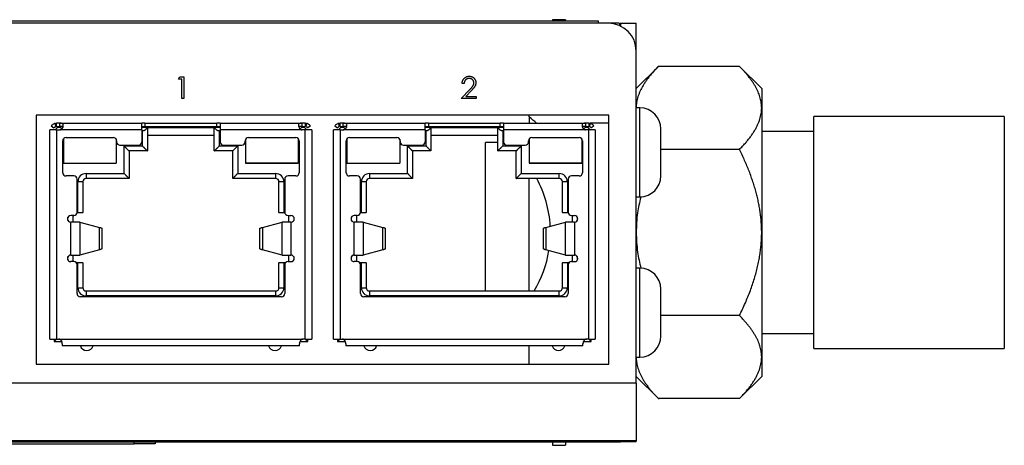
# Model space of a CAD drawing. Header units: millimetres. Extents: x 72 to 413, y 44 to 265.
# Tile 16 of 43: x 187 to 247, y 208 to 234. Entities that reach past the tile are written whole.
import ezdxf

# ---------------------------------------------------------------- set-up
doc = ezdxf.new("R2010")
doc.units = ezdxf.units.MM

msp = doc.modelspace()

# ---------------------------------------------------------------- linework, layer by layer
at = {"color": 7, "linetype": 'Continuous', "lineweight": 25}
for p, q in [((222.485, 233.469), (149.663, 233.469)), ((221.888, 233.596), (150.26, 233.596)), ((219.881, 233.685), (219.094, 233.685)), ((219.094, 233.685), (219.094, 233.596)), ((219.881, 233.685), (219.881, 233.596)), ((221.888, 233.469), (221.888, 233.596)), ((223.099, 233.482), (221.888, 233.482)), ((223.112, 233.469), (223.099, 233.482)), ((223.099, 233.469), (223.099, 233.482)), ((223.158, 233.469), (223.158, 233.329)), ((223.158, 233.469), (223.221, 233.469)), ((223.221, 233.469), (224.174, 233.469)), ((223.221, 233.469), (223.221, 233.3)), ((224.174, 231.78), (224.174, 233.469)), ((224.174, 211.625), (224.174, 231.78)), ((225.525, 230.851), (224.174, 229.5)), ((230.443, 230.851), (225.525, 230.851)), ((231.794, 229.5), (230.443, 230.851)), ((196.387, 230.084), (196.464, 230.22)), ((196.464, 230.22), (196.709, 230.22)), ((196.709, 230.22), (196.709, 228.897)), ((196.59, 230.084), (196.387, 230.084)), ((196.59, 228.897), (196.59, 230.084)), ((213.726, 229.813), (213.608, 229.813)), ((213.557, 228.897), (214.07, 229.445)), ((214.171, 229.386), (213.84, 229.033)), ((213.84, 229.033), (214.456, 229.033)), ((214.456, 229.033), (214.456, 228.897)), ((231.794, 229.5), (231.794, 228.331)), ((196.709, 228.897), (196.59, 228.897)), ((214.456, 228.897), (213.557, 228.897)), ((222.523, 227.881), (187.75, 227.881)), ((187.75, 227.881), (187.75, 212.768)), ((217.674, 227.783), (217.674, 227.881)), ((222.523, 212.768), (222.523, 227.881)), ((224.399, 228.336), (224.174, 228.336)), ((224.399, 225.631), (224.399, 228.336)), ((231.794, 228.331), (231.794, 220.769)), ((246.526, 227.802), (234.969, 227.802)), ((234.969, 224.286), (234.969, 227.802)), ((246.526, 227.802), (246.526, 224.286)), ((188.66, 227.241), (188.819, 227.12)), ((188.979, 227.2), (188.979, 227.4)), ((189.179, 227.4), (188.979, 227.4)), ((188.979, 227.2), (189.179, 227.2)), ((189.179, 227.4), (194.149, 227.4)), ((189.179, 227.2), (189.179, 227.4)), ((194.149, 227), (194.149, 227.4)), ((194.349, 227.4), (194.149, 227.4)), ((194.149, 227.2), (194.349, 227.2)), ((194.349, 227.4), (194.349, 227.2)), ((194.349, 227.4), (198.709, 227.4)), ((194.349, 227.2), (198.709, 227.2)), ((198.709, 227.2), (198.709, 227.4)), ((198.909, 227.4), (198.709, 227.4)), ((198.709, 227.2), (198.909, 227.2)), ((198.909, 227.4), (198.909, 227)), ((198.909, 227.4), (203.879, 227.4)), ((203.879, 227.4), (203.879, 227.2)), ((204.079, 227.4), (203.879, 227.4)), ((203.879, 227.2), (204.079, 227.2)), ((204.079, 227.4), (204.079, 227.2)), ((204.398, 227.241), (204.239, 227.12)), ((205.873, 227.241), (206.032, 227.12)), ((206.192, 227.2), (206.192, 227.4)), ((206.392, 227.4), (206.192, 227.4)), ((206.192, 227.2), (206.392, 227.2)), ((206.392, 227.2), (206.392, 227.4)), ((206.392, 227.4), (211.362, 227.4)), ((211.362, 227), (211.362, 227.4)), ((211.562, 227.4), (211.362, 227.4)), ((211.362, 227.2), (211.562, 227.2)), ((211.562, 227.4), (211.562, 227.2)), ((211.562, 227.4), (215.922, 227.4)), ((211.562, 227.2), (215.922, 227.2)), ((215.922, 227.2), (215.922, 227.4)), ((216.122, 227.4), (215.922, 227.4)), ((215.922, 227.2), (216.122, 227.2)), ((216.122, 227.4), (216.122, 227)), ((216.122, 227.4), (221.092, 227.4)), ((221.092, 227.4), (221.092, 227.2)), ((221.292, 227.4), (221.092, 227.4)), ((221.092, 227.2), (221.292, 227.2)), ((221.292, 227.4), (221.292, 227.2)), ((222.523, 227.4), (221.377, 227.4)), ((221.611, 227.241), (221.451, 227.12)), ((188.579, 214.3), (188.579, 227)), ((188.58, 227), (188.579, 227)), ((188.979, 227), (188.58, 227)), ((188.879, 227), (188.929, 227.05)), ((189.029, 227.15), (188.929, 227.05)), ((188.929, 227.05), (188.979, 227)), ((188.979, 227), (188.979, 214.3)), ((188.979, 227), (189.179, 227)), ((189.2, 227.15), (189.029, 227.15)), ((194.149, 227), (189.179, 227)), ((189.295, 227.055), (189.2, 227.15)), ((194.482, 227.15), (194.149, 227.15)), ((194.149, 227), (194.149, 226.27)), ((194.199, 226.02), (194.199, 226.95)), ((194.499, 227.15), (194.482, 227.15)), ((194.499, 227.15), (194.499, 225.72)), ((194.499, 227.15), (198.559, 227.15)), ((194.499, 226.67), (198.559, 226.67)), ((198.576, 227.15), (198.559, 227.15)), ((198.559, 225.72), (198.559, 227.15)), ((198.909, 227.15), (198.576, 227.15)), ((198.859, 226.95), (198.859, 226.02)), ((198.909, 227), (198.909, 226.27)), ((203.879, 227), (198.909, 227)), ((203.858, 227.15), (203.763, 227.055)), ((204.029, 227.15), (203.858, 227.15)), ((204.079, 227), (203.879, 227)), ((204.029, 227.15), (204.129, 227.05)), ((204.079, 227), (204.129, 227.05)), ((204.079, 214.3), (204.079, 227)), ((204.478, 227), (204.079, 227)), ((204.129, 227.05), (204.179, 227)), ((204.479, 227), (204.478, 227)), ((204.479, 227), (204.479, 214.3)), ((205.792, 214.3), (205.792, 227)), ((205.792, 227), (205.792, 227)), ((206.192, 227), (205.792, 227)), ((206.092, 227), (206.142, 227.05)), ((206.242, 227.15), (206.142, 227.05)), ((206.142, 227.05), (206.192, 227)), ((206.192, 227), (206.192, 214.3)), ((206.192, 227), (206.392, 227)), ((206.413, 227.15), (206.242, 227.15)), ((211.362, 227), (206.392, 227)), ((206.531, 227.032), (206.413, 227.15)), ((211.695, 227.15), (211.362, 227.15)), ((211.362, 227), (211.362, 226.27)), ((211.412, 226.02), (211.412, 226.95)), ((211.712, 227.15), (211.695, 227.15)), ((211.712, 227.15), (211.712, 225.72)), ((211.712, 227.15), (215.772, 227.15)), ((211.712, 226.67), (215.772, 226.67)), ((215.789, 227.15), (215.772, 227.15)), ((215.772, 225.72), (215.772, 227.15)), ((216.122, 227.15), (215.789, 227.15)), ((216.071, 226.95), (216.072, 226.02)), ((221.092, 227), (216.122, 227)), ((216.122, 227), (216.122, 226.27)), ((221.071, 227.15), (220.97, 227.049)), ((221.242, 227.15), (221.071, 227.15)), ((221.292, 227), (221.092, 227)), ((221.242, 227.15), (221.342, 227.05)), ((221.292, 227), (221.342, 227.05)), ((221.292, 214.3), (221.292, 227)), ((221.691, 227), (221.292, 227)), ((221.342, 227.05), (221.392, 227)), ((221.692, 227), (221.691, 227)), ((221.692, 227), (221.692, 214.3)), ((225.673, 226.862), (225.673, 227.053)), ((225.673, 225.631), (225.673, 226.862)), ((234.969, 226.891), (231.794, 226.891)), ((189.354, 224.4), (189.354, 226.33)), ((189.4, 226.458), (189.4, 224.98)), ((189.4, 226.453), (189.4, 226.351)), ((189.554, 226.53), (192.429, 226.53)), ((192.6, 226.434), (192.6, 224.98)), ((192.6, 226.427), (192.6, 224.98)), ((192.629, 226.33), (192.629, 226.27)), ((192.829, 226.07), (193.229, 226.07)), ((193.079, 226.02), (194.199, 226.02)), ((193.079, 224.35), (193.079, 226.02)), ((193.229, 226.07), (193.949, 226.07)), ((198.859, 226.02), (199.979, 226.02)), ((199.109, 226.07), (199.829, 226.07)), ((199.829, 226.07), (200.229, 226.07)), ((199.979, 226.02), (199.979, 224.35)), ((200.429, 226.27), (200.429, 226.33)), ((200.458, 226.434), (200.458, 224.98)), ((200.458, 226.426), (200.458, 226.371)), ((200.458, 226.229), (200.458, 224.98)), ((200.629, 226.53), (203.504, 226.53)), ((203.658, 226.458), (203.658, 224.98)), ((203.658, 226.452), (203.658, 224.98)), ((203.704, 226.33), (203.704, 224.4)), ((206.567, 224.4), (206.567, 226.33)), ((206.613, 226.458), (206.613, 224.98)), ((206.613, 226.453), (206.613, 224.98)), ((206.767, 226.53), (209.642, 226.53)), ((209.813, 226.434), (209.813, 224.98)), ((209.813, 226.427), (209.813, 224.98)), ((209.842, 226.33), (209.842, 226.27)), ((210.042, 226.07), (210.442, 226.07)), ((210.292, 226.02), (211.412, 226.02)), ((210.292, 224.35), (210.292, 226.02)), ((210.442, 226.07), (211.162, 226.07)), ((215.772, 226.222), (215.03, 226.222)), ((215.03, 217.22), (215.03, 226.222)), ((216.072, 226.02), (217.192, 226.02)), ((216.322, 226.07), (217.042, 226.07)), ((217.042, 226.07), (217.442, 226.07)), ((217.192, 226.02), (217.192, 224.35)), ((217.642, 226.27), (217.642, 226.33)), ((217.671, 226.434), (217.671, 224.98)), ((217.671, 226.426), (217.671, 226.371)), ((217.671, 226.222), (217.671, 224.98)), ((217.842, 226.53), (220.717, 226.53)), ((220.871, 226.458), (220.871, 224.98)), ((220.871, 226.452), (220.871, 224.98)), ((220.917, 226.33), (220.917, 224.4)), ((193.379, 225.72), (193.379, 224.05)), ((194.499, 225.72), (193.379, 225.72)), ((199.679, 225.72), (198.559, 225.72)), ((199.679, 224.05), (199.679, 225.72)), ((210.592, 225.72), (210.592, 224.05)), ((211.712, 225.72), (210.592, 225.72)), ((216.892, 225.72), (215.772, 225.72)), ((216.892, 224.05), (216.892, 225.72)), ((224.399, 222.926), (224.399, 225.631)), ((230.443, 225.81), (225.673, 225.81)), ((225.673, 224.399), (225.673, 225.631)), ((189.4, 224.98), (192.6, 224.98)), ((189.4, 224.98), (192.6, 224.98)), ((200.458, 224.98), (203.658, 224.98)), ((203.658, 224.98), (200.458, 224.98)), ((206.613, 224.98), (209.813, 224.98)), ((206.613, 224.98), (209.813, 224.98)), ((220.871, 224.98), (217.671, 224.98)), ((217.671, 224.98), (220.871, 224.98)), ((190.024, 224.2), (189.554, 224.2)), ((190.774, 224.35), (193.079, 224.35)), ((190.774, 224.35), (190.774, 224.05)), ((199.979, 224.35), (202.284, 224.35)), ((202.284, 224.05), (202.284, 224.35)), ((203.504, 224.2), (203.034, 224.2)), ((207.237, 224.2), (206.767, 224.2)), ((207.987, 224.35), (210.292, 224.35)), ((207.987, 224.35), (207.987, 224.05)), ((217.192, 224.35), (219.497, 224.35)), ((219.497, 224.05), (219.497, 224.35)), ((220.717, 224.2), (220.247, 224.2)), ((225.673, 224.208), (225.673, 224.399)), ((234.969, 213.736), (234.969, 224.286)), ((246.526, 224.286), (246.526, 213.736)), ((190.224, 222), (190.224, 224)), ((190.274, 221.98), (190.274, 223.85)), ((190.574, 223.85), (190.274, 223.85)), ((190.574, 223.85), (190.574, 221.98)), ((193.379, 224.05), (190.774, 224.05)), ((202.284, 224.05), (199.679, 224.05)), ((202.784, 223.85), (202.484, 223.85)), ((202.484, 221.98), (202.484, 223.85)), ((202.784, 223.85), (202.784, 221.98)), ((202.834, 224), (202.834, 222)), ((207.437, 222), (207.437, 224)), ((207.487, 221.98), (207.487, 223.85)), ((207.787, 223.85), (207.487, 223.85)), ((207.787, 223.85), (207.787, 221.98)), ((210.592, 224.05), (207.987, 224.05)), ((219.497, 224.05), (216.892, 224.05)), ((217.674, 217.22), (217.674, 224.05)), ((219.997, 223.85), (219.697, 223.85)), ((219.697, 221.98), (219.697, 223.85)), ((219.997, 223.85), (219.997, 221.98)), ((220.047, 224), (220.047, 222)), ((224.174, 222.926), (224.399, 222.926)), ((190.574, 221.97), (190.222, 221.97)), ((190.223, 221.98), (190.274, 221.98)), ((190.274, 221.98), (190.574, 221.98)), ((190.574, 221.97), (190.574, 221.98)), ((202.484, 221.98), (202.784, 221.98)), ((202.484, 221.98), (202.484, 221.97)), ((202.836, 221.97), (202.484, 221.97)), ((202.784, 221.98), (202.835, 221.98)), ((207.787, 221.97), (207.435, 221.97)), ((207.436, 221.98), (207.487, 221.98)), ((207.487, 221.98), (207.787, 221.98)), ((207.787, 221.97), (207.787, 221.98)), ((219.697, 221.98), (219.997, 221.98)), ((219.697, 221.98), (219.697, 221.97)), ((220.049, 221.97), (219.697, 221.97)), ((219.997, 221.98), (220.048, 221.98)), ((189.674, 221.496), (189.674, 221.703)), ((190.024, 221.8), (189.845, 221.8)), ((189.845, 219.4), (189.845, 221.4)), ((190.387, 221.4), (189.845, 221.4)), ((189.974, 221.8), (189.974, 221.4)), ((190.387, 221.4), (190.387, 219.4)), ((190.387, 221.4), (191.583, 221.082)), ((201.475, 221.082), (202.671, 221.4)), ((202.671, 219.4), (202.671, 221.4)), ((203.213, 221.4), (202.671, 221.4)), ((203.034, 221.8), (203.213, 221.8)), ((203.084, 221.4), (203.084, 221.8)), ((203.213, 221.4), (203.213, 219.4)), ((203.384, 221.703), (203.384, 221.496)), ((206.887, 221.496), (206.887, 221.703)), ((207.237, 221.8), (207.058, 221.8)), ((207.058, 219.4), (207.058, 221.4)), ((207.6, 221.4), (207.058, 221.4)), ((207.187, 221.8), (207.187, 221.4)), ((207.6, 221.4), (207.6, 219.4)), ((207.6, 221.4), (208.796, 221.082)), ((218.688, 221.082), (219.884, 221.4)), ((219.884, 219.4), (219.884, 221.4)), ((220.426, 221.4), (219.884, 221.4)), ((220.247, 221.8), (220.426, 221.8)), ((220.297, 221.4), (220.297, 221.8)), ((220.426, 221.4), (220.426, 219.4)), ((220.597, 221.703), (220.597, 221.496)), ((191.583, 219.717), (191.583, 221.082)), ((191.729, 221.013), (191.729, 219.787)), ((201.329, 219.787), (201.329, 221.013)), ((201.475, 221.082), (201.475, 219.717)), ((208.796, 219.717), (208.796, 221.082)), ((208.942, 221.013), (208.942, 219.787)), ((218.542, 219.787), (218.542, 221.013)), ((218.688, 221.082), (218.688, 219.717)), ((231.794, 220.769), (231.794, 213.208)), ((191.583, 219.717), (190.387, 219.4)), ((202.671, 219.4), (201.475, 219.717)), ((208.796, 219.717), (207.6, 219.4)), ((219.884, 219.4), (218.688, 219.717)), ((189.674, 219.096), (189.674, 219.303)), ((189.845, 219.4), (190.387, 219.4)), ((190.024, 219), (189.845, 219)), ((189.974, 219.4), (189.974, 219)), ((190.167, 218.94), (190.574, 218.94)), ((190.274, 218.93), (190.176, 218.93)), ((190.274, 217.42), (190.274, 218.93)), ((190.574, 218.93), (190.274, 218.93)), ((190.574, 218.93), (190.574, 218.94)), ((190.574, 218.93), (190.574, 217.42)), ((202.484, 218.94), (202.891, 218.94)), ((202.484, 218.94), (202.484, 218.93)), ((202.484, 217.42), (202.484, 218.93)), ((202.784, 218.93), (202.484, 218.93)), ((202.671, 219.4), (203.213, 219.4)), ((202.784, 218.93), (202.784, 217.42)), ((202.882, 218.93), (202.784, 218.93)), ((203.034, 219), (203.213, 219)), ((203.084, 219), (203.084, 219.4)), ((203.384, 219.303), (203.384, 219.096)), ((206.887, 219.096), (206.887, 219.303)), ((207.058, 219.4), (207.6, 219.4)), ((207.237, 219), (207.058, 219)), ((207.187, 219.4), (207.187, 219)), ((207.38, 218.94), (207.787, 218.94)), ((207.487, 218.93), (207.389, 218.93)), ((207.487, 217.42), (207.487, 218.93)), ((207.787, 218.93), (207.487, 218.93)), ((207.787, 218.93), (207.787, 218.94)), ((207.787, 218.93), (207.787, 217.42)), ((219.697, 218.94), (220.104, 218.94)), ((219.697, 218.94), (219.697, 218.93)), ((219.697, 217.42), (219.697, 218.93)), ((219.997, 218.93), (219.697, 218.93)), ((219.884, 219.4), (220.426, 219.4)), ((219.997, 218.93), (219.997, 217.42)), ((220.095, 218.93), (219.997, 218.93)), ((220.247, 219), (220.426, 219)), ((220.297, 219), (220.297, 219.4)), ((220.597, 219.303), (220.597, 219.096)), ((190.224, 217.07), (190.224, 218.8)), ((202.834, 218.8), (202.834, 217.07)), ((207.437, 217.07), (207.437, 218.8)), ((220.047, 218.8), (220.047, 217.07)), ((224.399, 218.613), (224.174, 218.613)), ((224.399, 215.908), (224.399, 218.613)), ((190.274, 217.42), (190.574, 217.42)), ((190.774, 217.22), (190.774, 216.92)), ((190.774, 217.22), (202.284, 217.22)), ((202.284, 216.92), (202.284, 217.22)), ((202.484, 217.42), (202.784, 217.42)), ((207.487, 217.42), (207.787, 217.42)), ((207.987, 217.22), (207.987, 216.92)), ((207.987, 217.22), (219.497, 217.22)), ((219.497, 216.92), (219.497, 217.22)), ((219.697, 217.42), (219.997, 217.42)), ((225.673, 217.139), (225.673, 217.33)), ((225.673, 215.908), (225.673, 217.139)), ((202.634, 216.87), (190.424, 216.87)), ((202.284, 216.92), (190.774, 216.92)), ((219.847, 216.87), (207.637, 216.87)), ((219.497, 216.92), (207.987, 216.92)), ((224.399, 213.202), (224.399, 215.908)), ((225.673, 214.676), (225.673, 215.908)), ((230.443, 215.728), (225.673, 215.728)), ((225.673, 214.485), (225.673, 214.676)), ((231.794, 214.648), (234.969, 214.648)), ((188.579, 214.3), (188.58, 214.3)), ((188.58, 214.3), (188.979, 214.3)), ((188.829, 214.3), (188.829, 214.15)), ((188.979, 214.3), (188.829, 214.15)), ((188.829, 214.15), (189.299, 214.15)), ((188.979, 214.3), (189.122, 214.3)), ((189.122, 214.3), (203.936, 214.3)), ((203.759, 214.15), (204.229, 214.15)), ((204.079, 214.3), (203.936, 214.3)), ((204.229, 214.15), (204.079, 214.3)), ((204.079, 214.3), (204.478, 214.3)), ((204.229, 214.15), (204.229, 214.3)), ((204.478, 214.3), (204.479, 214.3)), ((205.792, 214.3), (206.192, 214.3)), ((205.792, 214.3), (205.792, 214.3)), ((206.042, 214.3), (206.042, 214.15)), ((206.192, 214.3), (206.042, 214.15)), ((206.042, 214.15), (206.512, 214.15)), ((206.192, 214.3), (206.335, 214.3)), ((206.335, 214.3), (221.149, 214.3)), ((220.972, 214.15), (221.442, 214.15)), ((221.292, 214.3), (221.149, 214.3)), ((221.292, 214.3), (221.691, 214.3)), ((221.442, 214.15), (221.292, 214.3)), ((221.442, 214.15), (221.442, 214.3)), ((221.691, 214.3), (221.692, 214.3)), ((189.329, 214.017), (189.329, 213.9)), ((203.729, 213.9), (189.329, 213.9)), ((203.729, 213.9), (203.729, 214.017)), ((206.542, 214.017), (206.542, 213.9)), ((220.942, 213.9), (206.542, 213.9)), ((217.674, 212.768), (217.674, 213.9)), ((220.942, 213.9), (220.942, 214.017)), ((234.969, 213.736), (246.526, 213.736)), ((224.174, 213.202), (224.399, 213.202)), ((231.794, 213.208), (231.794, 212.038)), ((187.75, 212.768), (222.523, 212.768)), ((224.174, 212.038), (225.566, 210.646)), ((230.443, 210.687), (231.794, 212.038)), ((224.174, 211.625), (147.974, 211.625)), ((224.174, 211.625), (224.174, 208.133)), ((230.443, 210.687), (225.525, 210.687)), ((224.174, 208.133), (147.974, 208.133)), ((177.184, 208.069), (193.694, 208.069)), ((193.694, 207.942), (193.694, 208.069)), ((193.694, 208.069), (194.964, 208.069)), ((194.964, 208.069), (194.964, 207.942)), ((194.964, 208.069), (197.504, 208.069)), ((197.504, 208.133), (197.504, 208.069)), ((197.504, 208.069), (223.158, 208.069)), ((211.342, 208.133), (211.342, 208.129)), ((211.733, 208.133), (211.733, 208.129)), ((219.094, 208.069), (219.094, 207.853)), ((219.881, 208.069), (219.881, 207.853)), ((220.012, 208.069), (220.025, 208.056)), ((220.025, 208.069), (220.025, 208.056)), ((220.025, 208.056), (223.099, 208.056)), ((223.099, 208.056), (223.112, 208.069)), ((223.099, 208.056), (223.099, 208.069)), ((223.158, 208.133), (223.158, 208.069)), ((223.158, 208.069), (223.221, 208.069)), ((223.221, 208.069), (223.221, 208.133)), ((224.174, 208.069), (223.221, 208.069)), ((224.174, 208.069), (224.174, 208.133)), ((177.184, 207.942), (193.694, 207.942)), ((194.964, 207.942), (193.694, 207.942)), ((219.094, 207.853), (219.881, 207.853))]:
    msp.add_line(p, q, dxfattribs=at)
for centre, radius, start, end in [((222.485, 231.78), 1.689, 0, 90), ((212.109, 220.769), 8.954, 47.78148, 51.57098), ((224.39, 227.053), 1.283, 0, 89.60152), ((189.554, 226.33), 0.2, 90, 180), ((192.429, 226.33), 0.2, 0, 90), ((192.829, 226.27), 0.2, 180, 270), ((193.949, 226.27), 0.2, 270, 0), ((199.109, 226.27), 0.2, 180, 270), ((200.229, 226.27), 0.2, 270, 0), ((200.629, 226.33), 0.2, 90, 180), ((203.504, 226.33), 0.2, 0, 90), ((206.767, 226.33), 0.2, 90, 180), ((209.642, 226.33), 0.2, 0, 90), ((210.042, 226.27), 0.2, 180, 270), ((211.162, 226.27), 0.2, 270, 0), ((216.322, 226.27), 0.2, 180, 270), ((217.442, 226.27), 0.2, 270, 0), ((217.842, 226.33), 0.2, 90, 180), ((220.717, 226.33), 0.2, 0, 90), ((189.554, 224.4), 0.2, 180, 270), ((190.024, 224), 0.2, 0, 90), ((190.774, 223.85), 0.5, 90, 180), ((202.284, 223.85), 0.5, 0, 90), ((203.034, 224), 0.2, 90, 180), ((203.504, 224.4), 0.2, 270, 0), ((206.767, 224.4), 0.2, 180, 270), ((207.237, 224), 0.2, 0, 90), ((207.987, 223.85), 0.5, 90, 180), ((219.497, 223.85), 0.5, 0, 90), ((220.247, 224), 0.2, 90, 180), ((220.717, 224.4), 0.2, 270, 0), ((224.39, 224.208), 1.283, 270.39848, 0), ((190.774, 223.85), 0.2, 90, 180), ((202.284, 223.85), 0.2, 0, 90), ((207.987, 223.85), 0.2, 90, 180), ((212.109, 220.769), 6.858, 3.215, 28.58079), ((219.497, 223.85), 0.2, 0, 90), ((190.024, 222), 0.2, 270, 0), ((203.034, 222), 0.2, 180, 270), ((207.237, 222), 0.2, 270, 0), ((220.247, 222), 0.2, 180, 270), ((189.845, 221.6), 0.2, 90, 270), ((203.213, 221.6), 0.2, 270, 90), ((207.058, 221.6), 0.2, 90, 270), ((220.426, 221.6), 0.2, 270, 90), ((212.109, 220.769), 6.858, 328.83398, 350.75209), ((189.845, 219.2), 0.2, 90, 270), ((190.024, 218.8), 0.2, 0, 90), ((203.034, 218.8), 0.2, 90, 180), ((203.213, 219.2), 0.2, 270, 90), ((207.058, 219.2), 0.2, 90, 270), ((207.237, 218.8), 0.2, 0, 90), ((220.247, 218.8), 0.2, 90, 180), ((220.426, 219.2), 0.2, 270, 90), ((224.39, 217.33), 1.283, 0, 89.60152), ((190.424, 217.07), 0.2, 180, 270), ((190.774, 217.42), 0.5, 180, 270), ((190.774, 217.42), 0.2, 180, 270), ((202.284, 217.42), 0.5, 270, 360), ((202.284, 217.42), 0.2, 270, 360), ((202.634, 217.07), 0.2, 270, 0), ((207.637, 217.07), 0.2, 180, 270), ((207.987, 217.42), 0.5, 180, 270), ((207.987, 217.42), 0.2, 180, 270), ((219.497, 217.42), 0.5, 270, 360), ((219.497, 217.42), 0.2, 270, 360), ((219.847, 217.07), 0.2, 270, 0), ((224.39, 214.485), 1.283, 270.39848, 0), ((190.814, 214), 0.4, 194.47751, 345.52249), ((202.244, 214), 0.4, 194.47751, 345.52249), ((208.027, 214), 0.4, 194.47751, 345.52249), ((219.457, 214), 0.4, 194.47751, 345.52249)]:
    msp.add_arc(centre, radius, start, end, dxfattribs=at)
for points, knots in [([(225.525, 230.851), (225.462, 230.787), (225.338, 230.661), (225.166, 230.471), (225.007, 230.282), (224.862, 230.096), (224.731, 229.911), (224.614, 229.728), (224.51, 229.547), (224.42, 229.368), (224.344, 229.19), (224.282, 229.015), (224.234, 228.841), (224.2, 228.669), (224.178, 228.499), (224.175, 228.387), (224.174, 228.331)], [0, 0, 0, 0, 0.081051, 0.160355, 0.23797, 0.313952, 0.388366, 0.461279, 0.532761, 0.602888, 0.671741, 0.739403, 0.805964, 0.871518, 0.936163, 1, 1, 1, 1]), ([(231.794, 228.331), (231.793, 228.38), (231.791, 228.478), (231.774, 228.627), (231.748, 228.776), (231.711, 228.928), (231.663, 229.08), (231.605, 229.234), (231.537, 229.39), (231.457, 229.547), (231.367, 229.705), (231.267, 229.865), (231.156, 230.026), (231.035, 230.188), (230.903, 230.352), (230.76, 230.518), (230.607, 230.684), (230.498, 230.795), (230.443, 230.851)], [0, 0, 0, 0, 0.055816, 0.11224, 0.169341, 0.227185, 0.285838, 0.345359, 0.405808, 0.467241, 0.529711, 0.593269, 0.657963, 0.72384, 0.790942, 0.859311, 0.928984, 1, 1, 1, 1]), ([(213.608, 229.813), (213.608, 229.829), (213.61, 229.86), (213.617, 229.905), (213.627, 229.948), (213.642, 229.989), (213.66, 230.027), (213.681, 230.064), (213.706, 230.098), (213.735, 230.13), (213.766, 230.159), (213.8, 230.185), (213.836, 230.206), (213.873, 230.224), (213.912, 230.237), (213.953, 230.247), (213.995, 230.253), (214.024, 230.254), (214.039, 230.254)], [0, 0, 0, 0, 0.068791, 0.135103, 0.198979, 0.261904, 0.323495, 0.385195, 0.446969, 0.509765, 0.572251, 0.633405, 0.693251, 0.752583, 0.812579, 0.873275, 0.93555, 1, 1, 1, 1]), ([(214.039, 230.254), (214.054, 230.254), (214.082, 230.253), (214.124, 230.247), (214.163, 230.238), (214.201, 230.226), (214.236, 230.209), (214.269, 230.188), (214.3, 230.165), (214.329, 230.137), (214.354, 230.108), (214.377, 230.076), (214.396, 230.043), (214.412, 230.01), (214.424, 229.974), (214.433, 229.938), (214.438, 229.899), (214.438, 229.874), (214.439, 229.861)], [0, 0, 0, 0, 0.069475, 0.136517, 0.200789, 0.26383, 0.325735, 0.387291, 0.449509, 0.512968, 0.576275, 0.63758, 0.697903, 0.757172, 0.816599, 0.876653, 0.93729, 1, 1, 1, 1]), ([(214.033, 230.118), (214.023, 230.118), (214.002, 230.117), (213.973, 230.114), (213.944, 230.107), (213.917, 230.099), (213.891, 230.087), (213.866, 230.074), (213.843, 230.057), (213.822, 230.038), (213.802, 230.017), (213.784, 229.994), (213.769, 229.969), (213.755, 229.942), (213.745, 229.912), (213.736, 229.881), (213.73, 229.848), (213.728, 229.825), (213.726, 229.813)], [0, 0, 0, 0, 0.064439, 0.126547, 0.186887, 0.245878, 0.304041, 0.362191, 0.420976, 0.48066, 0.5406, 0.600689, 0.661936, 0.724443, 0.789038, 0.856314, 0.926352, 1, 1, 1, 1]), ([(214.32, 229.85), (214.32, 229.859), (214.319, 229.877), (214.315, 229.903), (214.309, 229.928), (214.3, 229.952), (214.288, 229.976), (214.273, 229.998), (214.256, 230.019), (214.237, 230.039), (214.216, 230.058), (214.193, 230.074), (214.169, 230.088), (214.144, 230.099), (214.118, 230.108), (214.091, 230.114), (214.062, 230.117), (214.043, 230.118), (214.033, 230.118)], [0, 0, 0, 0, 0.0619654, 0.1221219, 0.1809885, 0.2399332, 0.2999058, 0.3599888, 0.4217757, 0.4865758, 0.5515348, 0.6150175, 0.6772586, 0.73973, 0.8030501, 0.8664951, 0.9319735, 1, 1, 1, 1]), ([(214.07, 229.445), (214.082, 229.458), (214.106, 229.483), (214.14, 229.519), (214.171, 229.553), (214.198, 229.584), (214.221, 229.613), (214.242, 229.639), (214.259, 229.663), (214.277, 229.69), (214.294, 229.724), (214.309, 229.765), (214.318, 229.807), (214.319, 229.836), (214.32, 229.85)], [0, 0, 0, 0, 0.110803, 0.212829, 0.306101, 0.390647, 0.466924, 0.534481, 0.593587, 0.644557, 0.7362, 0.825024, 0.911986, 1, 1, 1, 1]), ([(214.439, 229.861), (214.438, 229.842), (214.437, 229.806), (214.426, 229.752), (214.409, 229.7), (214.389, 229.658), (214.368, 229.624), (214.35, 229.596), (214.328, 229.567), (214.303, 229.535), (214.275, 229.5), (214.243, 229.464), (214.208, 229.426), (214.184, 229.399), (214.171, 229.386)], [0, 0, 0, 0, 0.098684, 0.195635, 0.292817, 0.391719, 0.444828, 0.504322, 0.570433, 0.642613, 0.72234, 0.807957, 0.900488, 1, 1, 1, 1]), ([(230.443, 225.81), (230.506, 225.874), (230.63, 226), (230.802, 226.191), (230.961, 226.379), (231.106, 226.566), (231.237, 226.75), (231.354, 226.933), (231.458, 227.114), (231.547, 227.293), (231.623, 227.471), (231.685, 227.646), (231.734, 227.82), (231.768, 227.992), (231.79, 228.162), (231.793, 228.275), (231.794, 228.331)], [0, 0, 0, 0, 0.081051, 0.160355, 0.23797, 0.313952, 0.388366, 0.461279, 0.532761, 0.602888, 0.671741, 0.739403, 0.805964, 0.871518, 0.936163, 1, 1, 1, 1]), ([(188.883, 227.388), (188.872, 227.385), (188.85, 227.379), (188.807, 227.362), (188.756, 227.334), (188.711, 227.298), (188.68, 227.266), (188.667, 227.249), (188.66, 227.241)], [0, 0, 0, 0, 0.127507, 0.254988, 0.509803, 0.764613, 0.8823, 1, 1, 1, 1]), ([(188.819, 227.12), (188.826, 227.129), (188.841, 227.146), (188.868, 227.167), (188.898, 227.184), (188.921, 227.191), (188.932, 227.194)], [0, 0, 0, 0, 0.237189, 0.491458, 0.745729, 1, 1, 1, 1]), ([(188.883, 227.388), (188.891, 227.39), (188.906, 227.394), (188.927, 227.397), (188.944, 227.399), (188.958, 227.399), (188.969, 227.4), (188.976, 227.4), (188.979, 227.4), (188.979, 227.4), (188.979, 227.4)], [0, 0, 0, 0, 0.139603, 0.276487, 0.411761, 0.546331, 0.68098, 0.816474, 0.953675, 1, 1, 1, 1]), ([(188.883, 227.388), (188.885, 227.377), (188.89, 227.353), (188.898, 227.316), (188.907, 227.28), (188.916, 227.248), (188.924, 227.22), (188.929, 227.202), (188.932, 227.194)], [0, 0, 0, 0, 0.16626, 0.376448, 0.563458, 0.730558, 0.880557, 1, 1, 1, 1]), ([(189.179, 227), (189.233, 227), (189.314, 227.052), (189.375, 227.186), (189.392, 227.288), (189.375, 227.36), (189.314, 227.405), (189.233, 227.4), (189.179, 227.4)], [0, 0, 0, 0, 0.25, 0.375, 0.5, 0.624999, 0.749999, 1, 1, 1, 1]), ([(189.386, 227.141), (189.386, 227.147), (189.385, 227.158), (189.375, 227.173), (189.361, 227.184), (189.339, 227.193), (189.309, 227.198), (189.257, 227.2), (189.211, 227.2), (189.179, 227.2)], [0, 0, 0, 0, 0.082977, 0.176651, 0.282758, 0.392511, 0.524932, 0.667744, 1, 1, 1, 1]), ([(203.879, 227.4), (203.825, 227.4), (203.744, 227.405), (203.683, 227.36), (203.667, 227.288), (203.683, 227.186), (203.744, 227.052), (203.825, 227), (203.879, 227)], [0, 0, 0, 0, 0.250001, 0.375001, 0.5, 0.625, 0.75, 1, 1, 1, 1]), ([(203.879, 227.2), (203.847, 227.2), (203.802, 227.2), (203.75, 227.198), (203.72, 227.193), (203.701, 227.186), (203.694, 227.18), (203.692, 227.178)], [0, 0, 0, 0, 0.432213, 0.618656, 0.791854, 0.935776, 1, 1, 1, 1]), ([(204.079, 227.4), (204.079, 227.4), (204.08, 227.4), (204.086, 227.4), (204.096, 227.4), (204.109, 227.399), (204.125, 227.397), (204.145, 227.395), (204.162, 227.391), (204.172, 227.389), (204.175, 227.388)], [0, 0, 0, 0, 0.137915, 0.273819, 0.408631, 0.543135, 0.678095, 0.814373, 0.953012, 1, 1, 1, 1]), ([(204.126, 227.194), (204.128, 227.199), (204.132, 227.211), (204.138, 227.231), (204.144, 227.255), (204.151, 227.281), (204.158, 227.31), (204.166, 227.342), (204.171, 227.369), (204.174, 227.385), (204.175, 227.388)], [0, 0, 0, 0, 0.074403, 0.18494, 0.306771, 0.441472, 0.59071, 0.756689, 0.942087, 1, 1, 1, 1]), ([(204.126, 227.194), (204.137, 227.191), (204.16, 227.184), (204.19, 227.167), (204.217, 227.146), (204.232, 227.129), (204.239, 227.12)], [0, 0, 0, 0, 0.2542708, 0.5085423, 0.762811, 1, 1, 1, 1]), ([(204.398, 227.241), (204.392, 227.249), (204.378, 227.266), (204.347, 227.298), (204.302, 227.334), (204.251, 227.362), (204.208, 227.379), (204.186, 227.385), (204.175, 227.388)], [0, 0, 0, 0, 0.1177, 0.235387, 0.490197, 0.745012, 0.872493, 1, 1, 1, 1]), ([(206.096, 227.388), (206.085, 227.385), (206.063, 227.379), (206.019, 227.362), (205.968, 227.334), (205.924, 227.298), (205.893, 227.266), (205.879, 227.249), (205.873, 227.241)], [0, 0, 0, 0, 0.127507, 0.2549884, 0.5098032, 0.7646133, 0.8823, 1, 1, 1, 1]), ([(206.032, 227.12), (206.039, 227.129), (206.054, 227.146), (206.081, 227.167), (206.111, 227.184), (206.134, 227.191), (206.145, 227.194)], [0, 0, 0, 0, 0.237189, 0.491458, 0.745729, 1, 1, 1, 1]), ([(206.096, 227.388), (206.104, 227.39), (206.119, 227.394), (206.139, 227.397), (206.157, 227.399), (206.171, 227.399), (206.182, 227.4), (206.189, 227.4), (206.192, 227.4), (206.192, 227.4), (206.192, 227.4)], [0, 0, 0, 0, 0.139603, 0.276487, 0.411761, 0.546331, 0.68098, 0.816474, 0.953675, 1, 1, 1, 1]), ([(206.096, 227.388), (206.098, 227.377), (206.103, 227.353), (206.111, 227.316), (206.12, 227.28), (206.128, 227.248), (206.137, 227.22), (206.142, 227.202), (206.145, 227.194)], [0, 0, 0, 0, 0.16626, 0.376448, 0.563458, 0.730558, 0.880557, 1, 1, 1, 1]), ([(206.392, 227), (206.446, 227), (206.527, 227.052), (206.588, 227.186), (206.604, 227.288), (206.588, 227.36), (206.527, 227.405), (206.446, 227.4), (206.392, 227.4)], [0, 0, 0, 0, 0.25, 0.375, 0.5, 0.624999, 0.749999, 1, 1, 1, 1]), ([(206.599, 227.141), (206.599, 227.147), (206.598, 227.158), (206.588, 227.173), (206.574, 227.184), (206.552, 227.193), (206.522, 227.198), (206.469, 227.2), (206.424, 227.2), (206.392, 227.2)], [0, 0, 0, 0, 0.082977, 0.176651, 0.282758, 0.392511, 0.524932, 0.667744, 1, 1, 1, 1]), ([(221.092, 227.4), (221.038, 227.4), (220.957, 227.405), (220.896, 227.36), (220.879, 227.288), (220.896, 227.186), (220.957, 227.052), (221.038, 227), (221.092, 227)], [0, 0, 0, 0, 0.250001, 0.375001, 0.5, 0.625, 0.75, 1, 1, 1, 1]), ([(221.092, 227.2), (221.06, 227.2), (221.015, 227.2), (220.962, 227.198), (220.933, 227.193), (220.914, 227.186), (220.907, 227.18), (220.904, 227.178)], [0, 0, 0, 0, 0.432213, 0.618656, 0.791854, 0.935776, 1, 1, 1, 1]), ([(221.292, 227.4), (221.292, 227.4), (221.293, 227.4), (221.299, 227.4), (221.309, 227.4), (221.322, 227.399), (221.338, 227.397), (221.357, 227.395), (221.375, 227.391), (221.385, 227.389), (221.388, 227.388)], [0, 0, 0, 0, 0.137915, 0.273819, 0.408631, 0.543135, 0.678095, 0.814373, 0.953012, 1, 1, 1, 1]), ([(221.339, 227.194), (221.341, 227.199), (221.344, 227.211), (221.35, 227.231), (221.357, 227.255), (221.364, 227.281), (221.371, 227.31), (221.379, 227.342), (221.384, 227.369), (221.387, 227.385), (221.388, 227.388)], [0, 0, 0, 0, 0.074403, 0.18494, 0.306771, 0.441472, 0.59071, 0.756689, 0.942087, 1, 1, 1, 1]), ([(221.339, 227.194), (221.35, 227.191), (221.373, 227.184), (221.403, 227.167), (221.43, 227.146), (221.445, 227.129), (221.451, 227.12)], [0, 0, 0, 0, 0.254271, 0.508542, 0.762811, 1, 1, 1, 1]), ([(221.611, 227.241), (221.604, 227.249), (221.591, 227.266), (221.56, 227.298), (221.515, 227.334), (221.464, 227.362), (221.421, 227.379), (221.399, 227.385), (221.388, 227.388)], [0, 0, 0, 0, 0.1177, 0.235387, 0.490197, 0.745012, 0.872493, 1, 1, 1, 1]), ([(194.199, 226.95), (194.227, 226.95), (194.268, 226.955), (194.306, 226.969), (194.331, 226.98), (194.342, 226.986), (194.369, 227.002), (194.382, 227.011), (194.406, 227.032), (194.416, 227.042), (194.452, 227.084), (194.47, 227.115), (194.482, 227.15)], [0, 0, 0, 0, 0.25, 0.375, 0.375, 0.5, 0.5, 0.625, 0.625, 0.75, 0.75, 1, 1, 1, 1]), ([(198.576, 227.15), (198.582, 227.133), (198.594, 227.108), (198.608, 227.085), (198.618, 227.071), (198.625, 227.062), (198.64, 227.044), (198.657, 227.027), (198.676, 227.012), (198.689, 227.003), (198.697, 226.998), (198.715, 226.987), (198.727, 226.98), (198.753, 226.969), (198.768, 226.964), (198.806, 226.953), (198.832, 226.95), (198.859, 226.95)], [0, 0, 0, 0, 0.125, 0.1875, 0.1875, 0.25, 0.25, 0.375, 0.4375, 0.4375, 0.5, 0.5, 0.625, 0.625, 0.75, 0.75, 1, 1, 1, 1]), ([(211.412, 226.95), (211.44, 226.95), (211.48, 226.955), (211.519, 226.969), (211.544, 226.98), (211.555, 226.986), (211.582, 227.002), (211.595, 227.011), (211.619, 227.032), (211.629, 227.042), (211.664, 227.084), (211.682, 227.115), (211.695, 227.15)], [0, 0, 0, 0, 0.25, 0.375, 0.375, 0.5, 0.5, 0.625, 0.625, 0.75, 0.75, 1, 1, 1, 1]), ([(215.789, 227.15), (215.795, 227.133), (215.806, 227.108), (215.821, 227.085), (215.831, 227.071), (215.838, 227.062), (215.853, 227.044), (215.87, 227.027), (215.889, 227.012), (215.902, 227.003), (215.91, 226.998), (215.927, 226.987), (215.94, 226.98), (215.966, 226.969), (215.981, 226.964), (216.019, 226.953), (216.045, 226.95), (216.071, 226.95)], [0, 0, 0, 0, 0.125, 0.1875, 0.1875, 0.25, 0.25, 0.375, 0.4375, 0.4375, 0.5, 0.5, 0.625, 0.625, 0.75, 0.75, 1, 1, 1, 1]), ([(193.079, 226.02), (193.094, 226.005), (193.121, 225.978), (193.158, 225.941), (193.188, 225.911), (193.216, 225.883), (193.243, 225.856), (193.27, 225.829), (193.294, 225.805), (193.315, 225.784), (193.333, 225.766), (193.348, 225.751), (193.36, 225.739), (193.369, 225.73), (193.375, 225.724), (193.379, 225.72), (193.379, 225.72), (193.379, 225.72)], [0, 0, 0, 0, 0.108786, 0.200528, 0.275149, 0.341309, 0.417526, 0.492123, 0.564804, 0.62965, 0.690996, 0.749733, 0.806212, 0.860787, 0.913833, 0.965761, 1, 1, 1, 1]), ([(194.199, 226.02), (194.214, 226.005), (194.241, 225.978), (194.278, 225.941), (194.308, 225.911), (194.336, 225.883), (194.363, 225.856), (194.39, 225.829), (194.414, 225.805), (194.435, 225.784), (194.453, 225.766), (194.468, 225.751), (194.48, 225.739), (194.489, 225.73), (194.495, 225.724), (194.499, 225.72), (194.499, 225.72), (194.499, 225.72)], [0, 0, 0, 0, 0.1087862, 0.2005285, 0.2751493, 0.3413088, 0.4175263, 0.4921227, 0.5648039, 0.62965, 0.6909957, 0.7497334, 0.8062125, 0.8607874, 0.9138331, 0.965761, 1, 1, 1, 1]), ([(198.559, 225.72), (198.559, 225.72), (198.56, 225.721), (198.565, 225.725), (198.572, 225.733), (198.582, 225.743), (198.596, 225.756), (198.612, 225.772), (198.631, 225.791), (198.653, 225.814), (198.678, 225.839), (198.704, 225.865), (198.731, 225.892), (198.76, 225.921), (198.792, 225.953), (198.826, 225.987), (198.849, 226.01), (198.859, 226.02)], [0, 0, 0, 0, 0.051816, 0.104474, 0.158436, 0.214075, 0.271115, 0.330777, 0.39479, 0.46374, 0.534897, 0.608107, 0.683463, 0.74708, 0.82779, 0.92536, 1, 1, 1, 1]), ([(199.679, 225.72), (199.679, 225.72), (199.68, 225.721), (199.685, 225.725), (199.692, 225.733), (199.702, 225.743), (199.715, 225.756), (199.731, 225.773), (199.751, 225.792), (199.773, 225.814), (199.798, 225.838), (199.824, 225.865), (199.851, 225.892), (199.88, 225.921), (199.912, 225.953), (199.946, 225.987), (199.969, 226.01), (199.979, 226.02)], [0, 0, 0, 0, 0.051816, 0.1044735, 0.1584356, 0.214075, 0.2711146, 0.3307766, 0.3947905, 0.4637404, 0.5348968, 0.6081065, 0.6834631, 0.7470799, 0.82779, 0.9253597, 1, 1, 1, 1]), ([(210.292, 226.02), (210.307, 226.005), (210.334, 225.978), (210.37, 225.941), (210.401, 225.911), (210.429, 225.883), (210.456, 225.856), (210.483, 225.829), (210.507, 225.805), (210.528, 225.784), (210.546, 225.766), (210.561, 225.751), (210.573, 225.739), (210.582, 225.73), (210.588, 225.724), (210.591, 225.72), (210.592, 225.72), (210.592, 225.72)], [0, 0, 0, 0, 0.108786, 0.200528, 0.275149, 0.341309, 0.417526, 0.492123, 0.564804, 0.62965, 0.690996, 0.749733, 0.806212, 0.860787, 0.913833, 0.965761, 1, 1, 1, 1]), ([(211.412, 226.02), (211.427, 226.005), (211.454, 225.978), (211.491, 225.941), (211.521, 225.911), (211.549, 225.883), (211.576, 225.856), (211.603, 225.829), (211.627, 225.805), (211.648, 225.784), (211.666, 225.766), (211.68, 225.751), (211.693, 225.739), (211.702, 225.73), (211.708, 225.724), (211.711, 225.72), (211.712, 225.72), (211.712, 225.72)], [0, 0, 0, 0, 0.108786, 0.200528, 0.275149, 0.341309, 0.417526, 0.492123, 0.564804, 0.62965, 0.690996, 0.749733, 0.806212, 0.860787, 0.913833, 0.965761, 1, 1, 1, 1]), ([(215.772, 225.72), (215.772, 225.72), (215.773, 225.721), (215.777, 225.725), (215.785, 225.733), (215.795, 225.743), (215.808, 225.756), (215.824, 225.772), (215.844, 225.791), (215.866, 225.814), (215.89, 225.839), (215.917, 225.865), (215.944, 225.892), (215.973, 225.921), (216.005, 225.953), (216.039, 225.987), (216.062, 226.01), (216.072, 226.02)], [0, 0, 0, 0, 0.051816, 0.104474, 0.158436, 0.214075, 0.271115, 0.330777, 0.39479, 0.46374, 0.534897, 0.608107, 0.683463, 0.74708, 0.82779, 0.92536, 1, 1, 1, 1]), ([(216.892, 225.72), (216.892, 225.72), (216.893, 225.721), (216.897, 225.725), (216.905, 225.733), (216.915, 225.743), (216.928, 225.756), (216.944, 225.773), (216.963, 225.792), (216.986, 225.814), (217.01, 225.838), (217.037, 225.865), (217.064, 225.892), (217.092, 225.921), (217.125, 225.953), (217.159, 225.987), (217.182, 226.01), (217.192, 226.02)], [0, 0, 0, 0, 0.051816, 0.104474, 0.158436, 0.214075, 0.271115, 0.330777, 0.39479, 0.46374, 0.534897, 0.608107, 0.683463, 0.74708, 0.82779, 0.92536, 1, 1, 1, 1]), ([(231.794, 220.769), (231.793, 220.867), (231.791, 221.064), (231.774, 221.361), (231.748, 221.661), (231.711, 221.963), (231.663, 222.268), (231.605, 222.577), (231.537, 222.888), (231.457, 223.201), (231.367, 223.518), (231.267, 223.837), (231.156, 224.159), (231.035, 224.485), (230.903, 224.812), (230.76, 225.143), (230.607, 225.477), (230.498, 225.698), (230.443, 225.81)], [0, 0, 0, 0, 0.055816, 0.11224, 0.169341, 0.227185, 0.285838, 0.345359, 0.405808, 0.467241, 0.529711, 0.593269, 0.657963, 0.72384, 0.790942, 0.859311, 0.928984, 1, 1, 1, 1]), ([(193.379, 224.05), (193.379, 224.05), (193.378, 224.051), (193.374, 224.055), (193.366, 224.063), (193.356, 224.073), (193.343, 224.086), (193.327, 224.103), (193.308, 224.122), (193.285, 224.144), (193.26, 224.168), (193.234, 224.195), (193.207, 224.222), (193.178, 224.251), (193.146, 224.283), (193.112, 224.317), (193.089, 224.34), (193.079, 224.35)], [0, 0, 0, 0, 0.051816, 0.104474, 0.158436, 0.214075, 0.271115, 0.330777, 0.39479, 0.46374, 0.534897, 0.608107, 0.683463, 0.74708, 0.82779, 0.92536, 1, 1, 1, 1]), ([(199.679, 224.05), (199.679, 224.05), (199.68, 224.051), (199.685, 224.055), (199.692, 224.063), (199.702, 224.073), (199.716, 224.086), (199.732, 224.102), (199.751, 224.121), (199.773, 224.144), (199.798, 224.169), (199.824, 224.195), (199.851, 224.222), (199.88, 224.251), (199.912, 224.283), (199.946, 224.317), (199.969, 224.34), (199.979, 224.35)], [0, 0, 0, 0, 0.051816, 0.104474, 0.158436, 0.214075, 0.271115, 0.330777, 0.39479, 0.46374, 0.534897, 0.608107, 0.683463, 0.74708, 0.82779, 0.92536, 1, 1, 1, 1]), ([(210.592, 224.05), (210.592, 224.05), (210.591, 224.051), (210.586, 224.055), (210.579, 224.063), (210.569, 224.073), (210.556, 224.086), (210.54, 224.103), (210.52, 224.122), (210.498, 224.144), (210.473, 224.168), (210.447, 224.195), (210.42, 224.222), (210.391, 224.251), (210.359, 224.283), (210.325, 224.317), (210.302, 224.34), (210.292, 224.35)], [0, 0, 0, 0, 0.051816, 0.104474, 0.158436, 0.214075, 0.271115, 0.330777, 0.39479, 0.46374, 0.534897, 0.608107, 0.683463, 0.74708, 0.82779, 0.92536, 1, 1, 1, 1]), ([(216.892, 224.05), (216.892, 224.05), (216.893, 224.051), (216.897, 224.055), (216.905, 224.063), (216.915, 224.073), (216.928, 224.086), (216.944, 224.102), (216.964, 224.121), (216.986, 224.144), (217.01, 224.169), (217.037, 224.195), (217.064, 224.222), (217.093, 224.251), (217.125, 224.283), (217.159, 224.317), (217.182, 224.34), (217.192, 224.35)], [0, 0, 0, 0, 0.051816, 0.104474, 0.158436, 0.214075, 0.271115, 0.330777, 0.39479, 0.46374, 0.534897, 0.608107, 0.683463, 0.74708, 0.82779, 0.92536, 1, 1, 1, 1]), ([(224.452, 222.91), (224.378, 222.595), (224.213, 221.891), (224.188, 221.169), (224.174, 220.769)], [0, 0, 0, 0, 0.447493, 1, 1, 1, 1]), ([(191.583, 221.082), (191.596, 221.079), (191.621, 221.073), (191.652, 221.064), (191.679, 221.054), (191.699, 221.045), (191.715, 221.035), (191.725, 221.026), (191.729, 221.019), (191.729, 221.014), (191.729, 221.013)], [0, 0, 0, 0, 0.1363521, 0.2727113, 0.4090801, 0.5454557, 0.6818274, 0.8181893, 0.9545437, 1, 1, 1, 1]), ([(201.329, 221.013), (201.33, 221.016), (201.331, 221.023), (201.339, 221.032), (201.353, 221.042), (201.372, 221.051), (201.396, 221.06), (201.426, 221.07), (201.453, 221.077), (201.47, 221.081), (201.475, 221.082)], [0, 0, 0, 0, 0.136353, 0.272712, 0.40908, 0.545456, 0.681828, 0.81819, 0.954544, 1, 1, 1, 1]), ([(208.796, 221.082), (208.809, 221.079), (208.834, 221.073), (208.865, 221.064), (208.891, 221.054), (208.912, 221.045), (208.928, 221.035), (208.938, 221.026), (208.942, 221.019), (208.942, 221.014), (208.942, 221.013)], [0, 0, 0, 0, 0.1363521, 0.2727113, 0.4090801, 0.5454557, 0.6818274, 0.8181893, 0.9545437, 1, 1, 1, 1]), ([(218.542, 221.013), (218.542, 221.016), (218.543, 221.023), (218.552, 221.032), (218.566, 221.042), (218.585, 221.051), (218.609, 221.06), (218.639, 221.07), (218.666, 221.077), (218.683, 221.081), (218.688, 221.082)], [0, 0, 0, 0, 0.136353, 0.272712, 0.40908, 0.545456, 0.681828, 0.81819, 0.954544, 1, 1, 1, 1]), ([(224.174, 220.769), (224.188, 220.37), (224.214, 219.635), (224.383, 218.92), (224.46, 218.593)], [0, 0, 0, 0, 0.54353, 1, 1, 1, 1]), ([(230.443, 215.728), (230.506, 215.856), (230.63, 216.108), (230.802, 216.489), (230.961, 216.866), (231.106, 217.239), (231.237, 217.608), (231.354, 217.974), (231.458, 218.336), (231.547, 218.695), (231.623, 219.049), (231.685, 219.4), (231.734, 219.748), (231.768, 220.092), (231.79, 220.432), (231.793, 220.657), (231.794, 220.769)], [0, 0, 0, 0, 0.0810507, 0.1603554, 0.2379696, 0.3139522, 0.3883663, 0.4612787, 0.5327608, 0.6028881, 0.6717407, 0.7394031, 0.8059645, 0.8715184, 0.9361629, 1, 1, 1, 1]), ([(191.729, 219.787), (191.729, 219.783), (191.727, 219.777), (191.719, 219.768), (191.705, 219.758), (191.686, 219.749), (191.662, 219.739), (191.632, 219.73), (191.605, 219.723), (191.588, 219.719), (191.583, 219.717)], [0, 0, 0, 0, 0.136353, 0.272712, 0.40908, 0.545456, 0.681828, 0.81819, 0.954544, 1, 1, 1, 1]), ([(201.475, 219.717), (201.462, 219.721), (201.437, 219.727), (201.406, 219.736), (201.38, 219.746), (201.359, 219.755), (201.343, 219.765), (201.333, 219.774), (201.329, 219.781), (201.329, 219.786), (201.329, 219.787)], [0, 0, 0, 0, 0.136352, 0.272711, 0.40908, 0.545456, 0.681827, 0.818189, 0.954544, 1, 1, 1, 1]), ([(208.942, 219.787), (208.941, 219.783), (208.94, 219.777), (208.932, 219.768), (208.918, 219.758), (208.899, 219.749), (208.874, 219.739), (208.845, 219.73), (208.818, 219.723), (208.8, 219.719), (208.796, 219.717)], [0, 0, 0, 0, 0.136353, 0.272712, 0.40908, 0.545456, 0.681828, 0.81819, 0.954544, 1, 1, 1, 1]), ([(218.688, 219.717), (218.675, 219.721), (218.65, 219.727), (218.619, 219.736), (218.592, 219.746), (218.571, 219.755), (218.556, 219.765), (218.546, 219.774), (218.542, 219.781), (218.542, 219.786), (218.542, 219.787)], [0, 0, 0, 0, 0.136352, 0.272711, 0.40908, 0.545456, 0.681827, 0.818189, 0.954544, 1, 1, 1, 1]), ([(231.794, 213.208), (231.793, 213.257), (231.791, 213.355), (231.774, 213.504), (231.748, 213.653), (231.711, 213.805), (231.663, 213.957), (231.605, 214.111), (231.537, 214.267), (231.457, 214.424), (231.367, 214.582), (231.267, 214.742), (231.156, 214.903), (231.035, 215.065), (230.903, 215.229), (230.76, 215.395), (230.607, 215.561), (230.498, 215.672), (230.443, 215.728)], [0, 0, 0, 0, 0.055816, 0.11224, 0.169341, 0.227185, 0.285838, 0.345359, 0.405808, 0.467241, 0.529711, 0.593269, 0.657963, 0.72384, 0.790942, 0.859311, 0.928984, 1, 1, 1, 1]), ([(189.329, 214.017), (189.329, 214.025), (189.328, 214.042), (189.324, 214.07), (189.318, 214.098), (189.309, 214.128), (189.298, 214.156), (189.284, 214.184), (189.269, 214.209), (189.251, 214.232), (189.232, 214.252), (189.213, 214.268), (189.193, 214.281), (189.173, 214.29), (189.154, 214.297), (189.136, 214.3), (189.126, 214.3), (189.122, 214.3)], [0, 0, 0, 0, 0.083518, 0.167584, 0.251917, 0.335083, 0.415846, 0.493426, 0.567402, 0.637474, 0.703292, 0.764616, 0.821739, 0.874907, 0.924369, 0.970547, 1, 1, 1, 1]), ([(203.936, 214.3), (203.93, 214.3), (203.917, 214.299), (203.898, 214.295), (203.878, 214.288), (203.858, 214.277), (203.839, 214.263), (203.819, 214.246), (203.801, 214.225), (203.784, 214.201), (203.769, 214.175), (203.756, 214.147), (203.746, 214.118), (203.738, 214.089), (203.732, 214.06), (203.729, 214.036), (203.729, 214.023), (203.729, 214.017)], [0, 0, 0, 0, 0.0445019, 0.0917196, 0.1424065, 0.1968653, 0.2553516, 0.3181557, 0.3854339, 0.4568603, 0.5321235, 0.610859, 0.6925688, 0.7762668, 0.860641, 0.9443755, 1, 1, 1, 1]), ([(206.542, 214.017), (206.542, 214.025), (206.541, 214.042), (206.537, 214.07), (206.531, 214.098), (206.522, 214.128), (206.51, 214.156), (206.497, 214.184), (206.481, 214.209), (206.464, 214.232), (206.445, 214.252), (206.426, 214.268), (206.406, 214.281), (206.386, 214.29), (206.366, 214.297), (206.349, 214.3), (206.339, 214.3), (206.335, 214.3)], [0, 0, 0, 0, 0.083518, 0.167584, 0.251917, 0.335083, 0.415846, 0.493426, 0.567402, 0.637474, 0.703292, 0.764616, 0.821739, 0.874907, 0.924369, 0.970547, 1, 1, 1, 1]), ([(221.149, 214.3), (221.143, 214.3), (221.13, 214.299), (221.111, 214.295), (221.091, 214.288), (221.071, 214.277), (221.051, 214.263), (221.032, 214.246), (221.014, 214.225), (220.997, 214.201), (220.982, 214.175), (220.969, 214.147), (220.959, 214.118), (220.95, 214.089), (220.945, 214.06), (220.942, 214.036), (220.942, 214.023), (220.942, 214.017)], [0, 0, 0, 0, 0.044502, 0.09172, 0.142407, 0.196865, 0.255352, 0.318156, 0.385434, 0.45686, 0.532124, 0.610859, 0.692569, 0.776267, 0.860641, 0.944375, 1, 1, 1, 1]), ([(224.174, 213.208), (224.175, 213.159), (224.177, 213.06), (224.194, 212.912), (224.22, 212.762), (224.257, 212.611), (224.304, 212.458), (224.363, 212.304), (224.431, 212.148), (224.511, 211.992), (224.6, 211.833), (224.701, 211.674), (224.812, 211.512), (224.933, 211.35), (225.065, 211.186), (225.208, 211.021), (225.361, 210.854), (225.47, 210.743), (225.525, 210.687)], [0, 0, 0, 0, 0.055816, 0.11224, 0.169341, 0.227185, 0.285838, 0.345359, 0.405808, 0.467241, 0.529711, 0.593269, 0.657963, 0.72384, 0.790942, 0.859311, 0.928984, 1, 1, 1, 1]), ([(230.443, 210.687), (230.506, 210.751), (230.63, 210.877), (230.802, 211.068), (230.961, 211.256), (231.106, 211.443), (231.237, 211.627), (231.354, 211.81), (231.458, 211.991), (231.547, 212.17), (231.623, 212.348), (231.685, 212.523), (231.734, 212.697), (231.768, 212.869), (231.79, 213.039), (231.793, 213.152), (231.794, 213.208)], [0, 0, 0, 0, 0.081051, 0.160355, 0.23797, 0.313952, 0.388366, 0.461279, 0.532761, 0.602888, 0.671741, 0.739403, 0.805964, 0.871518, 0.936163, 1, 1, 1, 1])]:
    msp.add_open_spline(points, degree=3, knots=knots, dxfattribs=at)
msp.add_open_spline([(217.674, 227.783), (217.674, 227.656), (217.674, 227.528), (217.674, 227.4)], degree=3, dxfattribs=at)

doc.saveas('drawing.dxf')
